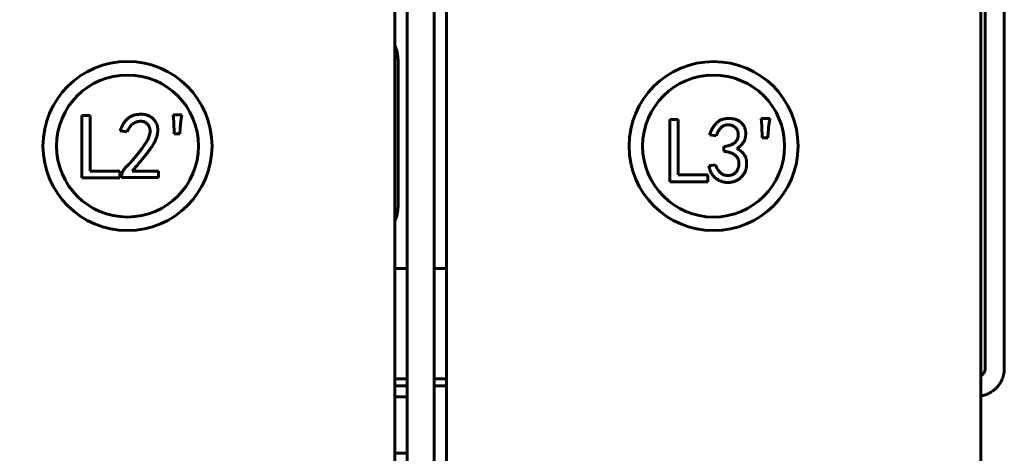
# Model space of a CAD drawing. Header units: millimetres. Extents: x 0 to 420, y 0 to 594.
# Tile 8 of 17: x 214 to 301, y 244 to 283. Entities that reach past the tile are written whole.
import ezdxf

# ---------------------------------------------------------------- set-up
doc = ezdxf.new("R2010")
doc.units = ezdxf.units.MM
doc.linetypes.add('K5LT_BASIC', pattern=[0])
doc.layers.add('Системный слой', color=7, linetype='Continuous')

# ---------------------------------------------------------------- blocks, each defined once
blk = doc.blocks.new('U16')
at = {"layer": 'Системный слой', "color": 150, "linetype": 'K5LT_BASIC', "lineweight": 60, "true_color": 0x0080ff}
blk.add_line((248.258, 286.859), (248.258, 169.384), dxfattribs=at)
blk = doc.blocks.new('U17')
at = {"layer": 'Системный слой', "color": 150, "linetype": 'K5LT_BASIC', "lineweight": 60, "true_color": 0x0080ff}
blk.add_line((250.658, 286.859), (250.658, 169.384), dxfattribs=at)
blk = doc.blocks.new('U59')
at = {"layer": 'Системный слой', "color": 150, "linetype": 'K5LT_BASIC', "lineweight": 60, "true_color": 0x0080ff}
for p, q in [((301.254, 292.856), (301.254, 292.856)), ((301.254, 292.854), (301.254, 292.853)), ((301.254, 292.853), (301.254, 292.853)), ((301.254, 292.853), (301.254, 292.852)), ((301.254, 292.852), (301.254, 292.852)), ((301.254, 292.852), (301.254, 292.852)), ((301.254, 292.852), (301.254, 292.851)), ((301.254, 292.851), (301.254, 292.851)), ((301.254, 292.851), (301.254, 292.85)), ((301.254, 292.85), (301.254, 292.849)), ((301.254, 292.849), (301.254, 292.848)), ((301.254, 292.848), (301.254, 292.847)), ((301.254, 292.847), (301.254, 292.846)), ((301.254, 292.846), (301.254, 292.845)), ((301.254, 292.845), (301.254, 292.841)), ((301.254, 292.841), (301.254, 292.832)), ((301.254, 292.832), (301.254, 292.821)), ((301.254, 292.821), (301.254, 292.82)), ((301.254, 292.82), (301.254, 292.818)), ((301.254, 292.818), (301.254, 292.814)), ((301.254, 292.814), (301.254, 292.806)), ((301.254, 292.806), (301.254, 292.788)), ((301.254, 292.788), (301.254, 292.765)), ((301.254, 292.765), (301.254, 292.763)), ((301.254, 292.763), (301.254, 292.76)), ((301.254, 292.76), (301.254, 292.754)), ((301.254, 292.754), (301.254, 292.741)), ((301.254, 292.741), (301.254, 292.714)), ((301.254, 292.714), (301.254, 292.683)), ((301.254, 292.683), (301.254, 292.681)), ((301.254, 292.681), (301.254, 292.677)), ((301.254, 292.677), (301.254, 292.669)), ((301.254, 292.669), (301.254, 292.652)), ((301.254, 292.652), (301.254, 292.617)), ((301.254, 292.617), (301.254, 292.581)), ((301.254, 292.581), (301.254, 292.578)), ((301.254, 292.578), (301.254, 292.573)), ((301.254, 292.573), (301.254, 292.564)), ((301.254, 292.564), (301.254, 292.545)), ((301.254, 292.545), (301.254, 292.506)), ((301.254, 292.506), (301.254, 292.495)), ((301.254, 292.495), (301.254, 292.492)), ((301.254, 292.492), (301.254, 292.488)), ((301.254, 292.488), (301.254, 292.48)), ((301.254, 292.48), (301.254, 292.467)), ((301.254, 292.467), (301.254, 292.464)), ((301.254, 292.464), (301.254, 292.46)), ((301.254, 292.46), (301.254, 292.455)), ((301.254, 292.455), (301.254, 292.452)), ((301.254, 292.452), (301.254, 292.449)), ((301.254, 292.449), (301.254, 292.446)), ((301.254, 292.446), (301.254, 292.443)), ((301.254, 292.443), (301.254, 292.44)), ((301.254, 292.44), (301.254, 292.437)), ((301.254, 292.437), (301.254, 292.434)), ((301.254, 292.434), (301.254, 292.431)), ((301.254, 292.431), (301.254, 292.427)), ((301.254, 292.427), (301.254, 292.424)), ((301.254, 292.424), (301.254, 292.421)), ((301.254, 292.421), (301.254, 292.417)), ((301.254, 292.417), (301.254, 292.414)), ((301.254, 292.414), (301.254, 292.409)), ((301.254, 292.409), (301.254, 292.406)), ((301.254, 292.406), (301.254, 292.403)), ((301.254, 292.403), (301.254, 292.399)), ((301.254, 292.399), (301.254, 292.391)), ((301.254, 292.391), (301.254, 292.375)), ((301.254, 292.375), (301.254, 292.368)), ((301.254, 292.368), (301.254, 292.365)), ((301.254, 292.365), (301.254, 292.361)), ((301.254, 292.361), (301.254, 292.352)), ((301.254, 292.352), (301.254, 292.333)), ((301.254, 292.333), (301.254, 292.296)), ((301.254, 292.296), (301.254, 292.289)), ((301.254, 292.289), (301.254, 292.285)), ((301.254, 292.285), (301.254, 292.279)), ((301.254, 292.279), (301.254, 292.267)), ((301.254, 292.267), (301.254, 292.243)), ((301.254, 292.243), (301.254, 292.193)), ((301.254, 292.193), (301.254, 292.12)), ((301.254, 292.12), (301.254, 292.117)), ((301.254, 292.117), (301.254, 292.109)), ((301.254, 292.109), (301.254, 292.094)), ((301.254, 292.094), (301.254, 292.063)), ((301.254, 292.063), (301.254, 292.001)), ((301.254, 292.001), (301.254, 291.936)), ((301.254, 291.936), (301.254, 291.932)), ((301.254, 291.932), (301.254, 291.924)), ((301.254, 291.924), (301.254, 291.907)), ((301.254, 291.907), (301.254, 291.875)), ((301.254, 291.875), (301.254, 291.809)), ((301.254, 291.809), (301.254, 291.747)), ((301.254, 291.747), (301.254, 291.743)), ((301.254, 291.743), (301.254, 291.734)), ((301.254, 291.734), (301.254, 291.717)), ((301.254, 291.717), (301.254, 291.683)), ((301.254, 291.683), (301.254, 291.615)), ((301.254, 291.615), (301.254, 291.546)), ((301.254, 291.546), (301.254, 291.542)), ((301.254, 291.542), (301.254, 291.533)), ((301.254, 291.533), (301.254, 291.515)), ((301.254, 291.515), (301.254, 291.48)), ((301.254, 291.48), (301.254, 291.409)), ((301.254, 291.409), (301.254, 291.332)), ((301.254, 291.332), (301.254, 291.273)), ((301.254, 291.273), (301.254, 291.156)), ((301.254, 291.156), (301.254, 290.921)), ((301.254, 290.921), (301.254, 290.451)), ((301.254, 290.451), (301.254, 289.511)), ((301.254, 289.511), (301.254, 287.631)), ((301.254, 287.631), (301.254, 283.871)), ((301.254, 283.871), (301.254, 276.352)), ((301.254, 276.352), (301.254, 261.282)), ((301.254, 261.282), (301.254, 253.745)), ((301.254, 253.745), (301.254, 253.569)), ((301.254, 253.569), (301.254, 253.535)), ((301.254, 253.535), (301.254, 253.484)), ((301.254, 253.484), (301.254, 253.406)), ((301.254, 253.406), (301.254, 253.328)), ((301.254, 253.328), (301.254, 253.322)), ((301.254, 253.322), (301.254, 253.311)), ((301.254, 253.311), (301.254, 253.288)), ((301.254, 253.288), (301.254, 253.241)), ((301.254, 253.241), (301.254, 253.206)), ((301.254, 253.206), (301.254, 253.201)), ((301.254, 253.201), (301.254, 253.195)), ((301.254, 253.195), (301.254, 253.182)), ((301.254, 253.182), (301.254, 253.175)), ((301.254, 253.175), (301.254, 253.17)), ((301.254, 253.17), (301.254, 253.165)), ((301.254, 253.165), (301.254, 253.154)), ((301.254, 253.154), (301.254, 253.144)), ((301.254, 253.144), (301.254, 253.139)), ((301.254, 253.139), (301.254, 253.133)), ((301.254, 253.133), (301.254, 253.121)), ((301.254, 253.121), (301.254, 253.098)), ((301.254, 253.098), (301.254, 253.081)), ((301.254, 253.081), (301.254, 253.076)), ((301.254, 253.076), (301.254, 253.069)), ((301.254, 253.069), (301.254, 253.055)), ((301.254, 253.055), (301.254, 253.028)), ((301.254, 253.028), (301.254, 252.972)), ((301.254, 252.972), (301.254, 252.933)), ((301.254, 252.933), (301.254, 252.875)), ((301.254, 252.875), (301.254, 252.77)), ((301.254, 252.77), (301.254, 252.706)), ((301.254, 252.706), (301.254, 252.701)), ((301.254, 252.701), (301.254, 252.692)), ((301.254, 252.692), (301.254, 252.675)), ((301.254, 252.675), (301.254, 252.64)), ((301.254, 252.64), (301.254, 252.572)), ((301.254, 252.572), (301.254, 252.568)), ((301.254, 252.568), (301.254, 252.561)), ((301.254, 252.561), (301.254, 252.548)), ((301.254, 252.548), (301.254, 252.543)), ((301.254, 252.543), (301.254, 252.538)), ((301.254, 252.538), (301.254, 252.533)), ((301.254, 252.533), (301.254, 252.522)), ((301.254, 252.522), (301.254, 252.5)), ((301.234, 251.661), (301.23, 251.627)), ((301.23, 251.627), (301.23, 251.622)), ((301.241, 251.723), (301.234, 251.661)), ((301.244, 251.754), (301.241, 251.723)), ((301.245, 251.77), (301.244, 251.754)), ((301.246, 251.778), (301.245, 251.77)), ((301.248, 251.801), (301.246, 251.783)), ((301.246, 251.783), (301.246, 251.778)), ((301.25, 251.833), (301.248, 251.801)), ((301.251, 251.861), (301.25, 251.833)), ((301.252, 251.875), (301.251, 251.861)), ((301.253, 251.887), (301.252, 251.882)), ((301.252, 251.882), (301.252, 251.875)), ((301.254, 251.933), (301.253, 251.907)), ((301.253, 251.907), (301.253, 251.887)), ((301.254, 252.5), (301.254, 252.495)), ((301.254, 252.495), (301.254, 252.489)), ((301.254, 252.489), (301.254, 252.477)), ((301.254, 252.477), (301.254, 252.453)), ((301.254, 252.453), (301.254, 252.415)), ((301.254, 252.415), (301.254, 252.41)), ((301.254, 252.41), (301.254, 252.405)), ((301.254, 252.405), (301.254, 252.393)), ((301.254, 252.393), (301.254, 252.386)), ((301.254, 252.386), (301.254, 252.381)), ((301.254, 252.381), (301.254, 252.376)), ((301.254, 252.376), (301.254, 252.365)), ((301.254, 252.365), (301.254, 252.355)), ((301.254, 252.355), (301.254, 252.351)), ((301.254, 252.351), (301.254, 252.345)), ((301.254, 252.345), (301.254, 252.334)), ((301.254, 252.334), (301.254, 252.311)), ((301.254, 252.311), (301.254, 252.277)), ((301.254, 252.277), (301.254, 252.266)), ((301.254, 252.266), (301.254, 252.262)), ((301.254, 252.262), (301.254, 252.256)), ((301.254, 252.256), (301.254, 252.245)), ((301.254, 252.245), (301.254, 252.237)), ((301.254, 252.237), (301.254, 252.233)), ((301.254, 252.233), (301.254, 252.228)), ((301.254, 252.228), (301.254, 252.219)), ((301.254, 252.219), (301.254, 252.201)), ((301.254, 252.201), (301.254, 252.197)), ((301.254, 252.197), (301.254, 252.193)), ((301.254, 252.193), (301.254, 252.184)), ((301.254, 252.184), (301.254, 252.174)), ((301.254, 252.174), (301.254, 252.17)), ((301.254, 252.17), (301.254, 252.166)), ((301.254, 252.166), (301.254, 252.159)), ((301.254, 252.159), (301.254, 252.155)), ((301.254, 252.155), (301.254, 252.151)), ((301.254, 252.151), (301.254, 252.147)), ((301.254, 252.147), (301.254, 252.144)), ((301.254, 252.144), (301.254, 252.139)), ((301.254, 252.139), (301.254, 252.132)), ((301.254, 252.132), (301.254, 252.122)), ((301.254, 252.122), (301.254, 252.118)), ((301.254, 252.118), (301.254, 252.114)), ((301.254, 252.114), (301.254, 252.108)), ((301.254, 252.108), (301.254, 252.095)), ((301.254, 252.095), (301.254, 252.068)), ((301.254, 252.068), (301.254, 252.027)), ((301.254, 252.027), (301.254, 252.023)), ((301.254, 252.023), (301.254, 252.017)), ((301.254, 252.017), (301.254, 252.005)), ((301.254, 252.005), (301.254, 251.98)), ((301.254, 251.98), (301.254, 251.957)), ((301.254, 251.957), (301.254, 251.952)), ((301.254, 251.952), (301.254, 251.946)), ((301.254, 251.946), (301.254, 251.933)), ((300.935, 250.755), (300.929, 250.744)), ((300.938, 250.761), (300.935, 250.755)), ((301.003, 250.884), (300.938, 250.761)), ((301.042, 250.968), (301.003, 250.884)), ((301.061, 251.01), (301.042, 250.968)), ((301.069, 251.031), (301.061, 251.01)), ((301.074, 251.041), (301.069, 251.031)), ((301.076, 251.047), (301.074, 251.041)), ((301.116, 251.153), (301.076, 251.047)), ((301.136, 251.213), (301.116, 251.153)), ((301.146, 251.244), (301.136, 251.213)), ((301.15, 251.259), (301.146, 251.244)), ((301.153, 251.266), (301.15, 251.259)), ((301.154, 251.27), (301.153, 251.266)), ((301.159, 251.289), (301.154, 251.27)), ((301.172, 251.336), (301.159, 251.289)), ((301.178, 251.36), (301.172, 251.336)), ((301.181, 251.372), (301.178, 251.36)), ((301.183, 251.378), (301.181, 251.372)), ((301.184, 251.382), (301.183, 251.378)), ((301.188, 251.397), (301.184, 251.382)), ((301.192, 251.418), (301.188, 251.397)), ((301.195, 251.428), (301.192, 251.418)), ((301.196, 251.434), (301.195, 251.428)), ((301.197, 251.438), (301.196, 251.434)), ((301.202, 251.459), (301.197, 251.438)), ((301.204, 251.471), (301.202, 251.459)), ((301.205, 251.478), (301.204, 251.471)), ((301.206, 251.482), (301.205, 251.478)), ((301.211, 251.508), (301.206, 251.482)), ((301.222, 251.568), (301.211, 251.508)), ((301.226, 251.599), (301.222, 251.568)), ((301.228, 251.615), (301.226, 251.599)), ((301.23, 251.622), (301.228, 251.615)), ((300.158, 249.922), (300.057, 249.858)), ((300.244, 249.981), (300.158, 249.922)), ((300.286, 250.013), (300.244, 249.981)), ((300.307, 250.029), (300.286, 250.013)), ((300.317, 250.037), (300.307, 250.029)), ((300.322, 250.041), (300.317, 250.037)), ((300.411, 250.114), (300.322, 250.041)), ((300.488, 250.185), (300.411, 250.114)), ((300.526, 250.221), (300.488, 250.185)), ((300.545, 250.24), (300.526, 250.221)), ((300.554, 250.249), (300.545, 250.24)), ((300.559, 250.254), (300.554, 250.249)), ((300.641, 250.343), (300.559, 250.254)), ((300.708, 250.422), (300.641, 250.343)), ((300.741, 250.463), (300.708, 250.422)), ((300.756, 250.484), (300.741, 250.463)), ((300.764, 250.494), (300.756, 250.484)), ((300.768, 250.499), (300.764, 250.494)), ((300.833, 250.591), (300.768, 250.499)), ((300.889, 250.678), (300.833, 250.591)), ((300.916, 250.722), (300.889, 250.678)), ((300.929, 250.744), (300.916, 250.722)), ((299.159, 249.54), (299.158, 249.54)), ((299.179, 249.543), (299.159, 249.54)), ((299.203, 249.547), (299.179, 249.543)), ((299.215, 249.549), (299.203, 249.547)), ((299.22, 249.55), (299.215, 249.549)), ((299.225, 249.55), (299.22, 249.55)), ((299.244, 249.554), (299.225, 249.55)), ((299.259, 249.556), (299.244, 249.554)), ((299.266, 249.558), (299.259, 249.556)), ((299.27, 249.558), (299.266, 249.558)), ((299.314, 249.567), (299.27, 249.558)), ((299.399, 249.587), (299.314, 249.567)), ((299.441, 249.598), (299.399, 249.587)), ((299.462, 249.604), (299.441, 249.598)), ((299.473, 249.607), (299.462, 249.604)), ((299.478, 249.608), (299.473, 249.607)), ((299.583, 249.641), (299.478, 249.608)), ((299.68, 249.676), (299.583, 249.641)), ((299.728, 249.695), (299.68, 249.676)), ((299.752, 249.704), (299.728, 249.695)), ((299.764, 249.709), (299.752, 249.704)), ((299.77, 249.712), (299.764, 249.709)), ((299.877, 249.761), (299.77, 249.712)), ((299.971, 249.809), (299.877, 249.761)), ((300.017, 249.835), (299.971, 249.809)), ((300.04, 249.848), (300.017, 249.835)), ((300.051, 249.855), (300.04, 249.848)), ((300.057, 249.858), (300.051, 249.855))]:
    blk.add_line(p, q, dxfattribs=at)
blk = doc.blocks.new('U61')
at = {"layer": 'Системный слой', "color": 150, "linetype": 'K5LT_BASIC', "lineweight": 60, "true_color": 0x0080ff}
for p, q in [((299.554, 292.006), (299.554, 291.974)), ((299.554, 291.974), (299.554, 291.958)), ((299.554, 291.958), (299.554, 291.95)), ((299.554, 291.95), (299.554, 291.945)), ((299.554, 291.945), (299.554, 291.94)), ((299.554, 291.94), (299.554, 291.931)), ((299.554, 291.931), (299.554, 291.912)), ((299.554, 291.912), (299.554, 291.873)), ((299.554, 291.873), (299.554, 291.795)), ((299.554, 291.795), (299.554, 291.751)), ((299.554, 291.751), (299.554, 291.747)), ((299.554, 291.747), (299.554, 291.739)), ((299.554, 291.739), (299.554, 291.722)), ((299.554, 291.722), (299.554, 291.689)), ((299.554, 291.689), (299.554, 291.622)), ((299.554, 291.622), (299.554, 291.55)), ((299.554, 291.55), (299.554, 291.546)), ((299.554, 291.546), (299.554, 291.537)), ((299.554, 291.537), (299.554, 291.52)), ((299.554, 291.52), (299.554, 291.485)), ((299.554, 291.485), (299.554, 291.415)), ((299.554, 291.415), (299.554, 291.325)), ((299.554, 291.325), (299.554, 291.155)), ((299.554, 291.155), (299.554, 290.816)), ((299.554, 290.816), (299.554, 290.139)), ((299.554, 290.139), (299.554, 288.783)), ((299.554, 288.783), (299.554, 286.074)), ((299.554, 286.074), (299.554, 280.655)), ((299.554, 280.655), (299.554, 269.817)), ((299.554, 269.817), (299.554, 256.19)), ((299.554, 256.19), (299.554, 252.59)), ((299.554, 252.59), (299.554, 252.585)), ((299.554, 252.585), (299.554, 252.578)), ((299.554, 252.578), (299.554, 252.572)), ((299.554, 252.572), (299.554, 252.568)), ((299.554, 252.568), (299.554, 252.563)), ((299.554, 252.563), (299.554, 252.553)), ((299.554, 252.553), (299.554, 252.542)), ((299.554, 252.542), (299.554, 252.538)), ((299.554, 252.538), (299.554, 252.533)), ((299.554, 252.533), (299.554, 252.523)), ((299.554, 252.523), (299.554, 252.503)), ((299.554, 252.503), (299.554, 252.487)), ((299.478, 251.635), (299.457, 251.594)), ((299.488, 251.656), (299.478, 251.635)), ((299.493, 251.667), (299.488, 251.656)), ((299.495, 251.672), (299.493, 251.667)), ((299.497, 251.676), (299.495, 251.672)), ((299.508, 251.706), (299.497, 251.676)), ((299.515, 251.726), (299.508, 251.706)), ((299.519, 251.736), (299.515, 251.726)), ((299.52, 251.742), (299.519, 251.736)), ((299.522, 251.746), (299.52, 251.742)), ((299.527, 251.763), (299.522, 251.746)), ((299.529, 251.773), (299.527, 251.763)), ((299.531, 251.778), (299.529, 251.773)), ((299.532, 251.782), (299.531, 251.778)), ((299.534, 251.791), (299.532, 251.782)), ((299.535, 251.796), (299.534, 251.791)), ((299.536, 251.801), (299.535, 251.796)), ((299.537, 251.805), (299.536, 251.801)), ((299.538, 251.81), (299.537, 251.805)), ((299.539, 251.815), (299.538, 251.81)), ((299.541, 251.824), (299.539, 251.815)), ((299.542, 251.828), (299.541, 251.824)), ((299.543, 251.832), (299.542, 251.828)), ((299.544, 251.838), (299.543, 251.832)), ((299.545, 251.846), (299.544, 251.842)), ((299.544, 251.842), (299.544, 251.838)), ((299.546, 251.851), (299.545, 251.846)), ((299.547, 251.854), (299.546, 251.851)), ((299.548, 251.864), (299.547, 251.858)), ((299.547, 251.858), (299.547, 251.854)), ((299.549, 251.87), (299.548, 251.864)), ((299.55, 251.874), (299.549, 251.87)), ((299.551, 251.884), (299.55, 251.877)), ((299.55, 251.877), (299.55, 251.874)), ((299.552, 251.894), (299.551, 251.89)), ((299.551, 251.89), (299.551, 251.884)), ((299.553, 251.906), (299.552, 251.897)), ((299.552, 251.897), (299.552, 251.894)), ((299.554, 251.929), (299.553, 251.924)), ((299.553, 251.924), (299.553, 251.914)), ((299.553, 251.914), (299.553, 251.91)), ((299.553, 251.91), (299.553, 251.906)), ((299.554, 252.487), (299.554, 252.459)), ((299.554, 252.459), (299.554, 252.441)), ((299.554, 252.441), (299.554, 252.425)), ((299.554, 252.425), (299.554, 252.411)), ((299.554, 252.411), (299.554, 252.407)), ((299.554, 252.407), (299.554, 252.402)), ((299.554, 252.402), (299.554, 252.391)), ((299.554, 252.391), (299.554, 252.382)), ((299.554, 252.382), (299.554, 252.378)), ((299.554, 252.378), (299.554, 252.373)), ((299.554, 252.373), (299.554, 252.363)), ((299.554, 252.363), (299.554, 252.348)), ((299.554, 252.348), (299.554, 252.344)), ((299.554, 252.344), (299.554, 252.337)), ((299.554, 252.337), (299.554, 252.327)), ((299.554, 252.327), (299.554, 252.311)), ((299.554, 252.311), (299.554, 252.287)), ((299.554, 252.287), (299.554, 252.263)), ((299.554, 252.263), (299.554, 252.259)), ((299.554, 252.259), (299.554, 252.253)), ((299.554, 252.253), (299.554, 252.245)), ((299.554, 252.245), (299.554, 252.24)), ((299.554, 252.24), (299.554, 252.236)), ((299.554, 252.236), (299.554, 252.231)), ((299.554, 252.231), (299.554, 252.227)), ((299.554, 252.227), (299.554, 252.221)), ((299.554, 252.221), (299.554, 252.209)), ((299.554, 252.209), (299.554, 252.19)), ((299.554, 252.19), (299.554, 252.186)), ((299.554, 252.186), (299.554, 252.182)), ((299.554, 252.182), (299.554, 252.172)), ((299.554, 252.172), (299.554, 252.159)), ((299.554, 252.159), (299.554, 252.155)), ((299.554, 252.155), (299.554, 252.151)), ((299.554, 252.151), (299.554, 252.142)), ((299.554, 252.142), (299.554, 252.137)), ((299.554, 252.137), (299.554, 252.134)), ((299.554, 252.134), (299.554, 252.13)), ((299.554, 252.13), (299.554, 252.126)), ((299.554, 252.126), (299.554, 252.122)), ((299.554, 252.122), (299.554, 252.117)), ((299.554, 252.117), (299.554, 252.108)), ((299.554, 252.108), (299.554, 252.095)), ((299.554, 252.095), (299.554, 252.091)), ((299.554, 252.091), (299.554, 252.086)), ((299.554, 252.086), (299.554, 252.075)), ((299.554, 252.075), (299.554, 252.053)), ((299.554, 252.053), (299.554, 252.007)), ((299.554, 252.007), (299.554, 251.994)), ((299.554, 251.994), (299.554, 251.989)), ((299.554, 251.989), (299.554, 251.985)), ((299.554, 251.985), (299.554, 251.98)), ((299.554, 251.98), (299.554, 251.976)), ((299.554, 251.976), (299.554, 251.97)), ((299.554, 251.97), (299.554, 251.962)), ((299.554, 251.962), (299.554, 251.957)), ((299.554, 251.957), (299.554, 251.952)), ((299.554, 251.952), (299.554, 251.947)), ((299.554, 251.947), (299.554, 251.937)), ((299.554, 251.937), (299.554, 251.933)), ((299.554, 251.933), (299.554, 251.929)), ((299.163, 251.305), (299.158, 251.302)), ((299.168, 251.308), (299.163, 251.305)), ((299.171, 251.31), (299.168, 251.308)), ((299.175, 251.312), (299.171, 251.31)), ((299.179, 251.314), (299.175, 251.312)), ((299.182, 251.316), (299.179, 251.314)), ((299.224, 251.342), (299.182, 251.316)), ((299.244, 251.356), (299.224, 251.342)), ((299.254, 251.363), (299.244, 251.356)), ((299.259, 251.367), (299.254, 251.363)), ((299.262, 251.37), (299.259, 251.367)), ((299.29, 251.392), (299.262, 251.37)), ((299.314, 251.413), (299.29, 251.392)), ((299.325, 251.424), (299.314, 251.413)), ((299.331, 251.43), (299.325, 251.424)), ((299.334, 251.433), (299.331, 251.43)), ((299.337, 251.436), (299.334, 251.433)), ((299.37, 251.472), (299.337, 251.436)), ((299.386, 251.491), (299.37, 251.472)), ((299.394, 251.5), (299.386, 251.491)), ((299.397, 251.505), (299.394, 251.5)), ((299.4, 251.508), (299.397, 251.505)), ((299.427, 251.546), (299.4, 251.508)), ((299.442, 251.569), (299.427, 251.546)), ((299.449, 251.581), (299.442, 251.569)), ((299.452, 251.587), (299.449, 251.581)), ((299.454, 251.59), (299.452, 251.587)), ((299.457, 251.594), (299.454, 251.59))]:
    blk.add_line(p, q, dxfattribs=at)
blk = doc.blocks.new('U70')
at = {"layer": 'Системный слой', "color": 150, "linetype": 'K5LT_BASIC', "lineweight": 60, "true_color": 0x0080ff}
for p, q in [((196.258, 260.844), (195.158, 260.844)), ((199.758, 260.844), (198.658, 260.844)), ((248.258, 260.844), (247.158, 260.844)), ((251.758, 260.844), (250.658, 260.844))]:
    blk.add_line(p, q, dxfattribs=at)
blk = doc.blocks.new('U72')
at = {"layer": 'Системный слой', "color": 150, "linetype": 'K5LT_BASIC', "lineweight": 60, "true_color": 0x0080ff}
for p, q in [((247.158, 250.444), (248.258, 250.444)), ((250.658, 250.444), (251.758, 250.444))]:
    blk.add_line(p, q, dxfattribs=at)
blk = doc.blocks.new('U73')
at = {"layer": 'Системный слой', "color": 150, "linetype": 'K5LT_BASIC', "lineweight": 60, "true_color": 0x0080ff}
for p, q in [((247.158, 251.044), (248.258, 251.044)), ((250.658, 251.044), (251.758, 251.044))]:
    blk.add_line(p, q, dxfattribs=at)

msp = doc.modelspace()

# ---------------------------------------------------------------- linework, layer by layer
at = {"layer": 'Системный слой', "color": 150, "linetype": 'K5LT_BASIC', "lineweight": 60, "true_color": 0x0080ff}
for p, q in [((247.1575, 283.8437), (247.1575, 191.8437)), ((251.7575, 191.8437), (251.7575, 283.8437)), ((299.1575, 283.8437), (299.1575, 191.8437)), ((247.4575, 279.3437), (247.4575, 266.3437)), ((219.4023, 274.4187), (220.1485, 274.4187)), ((219.4023, 268.8711), (219.4023, 274.4187)), ((220.1485, 274.4187), (220.1485, 269.4875)), ((227.4998, 274.4836), (228.2784, 274.4836)), ((227.5647, 273.8347), (227.4998, 274.4836)), ((227.5971, 272.7966), (227.5647, 273.8347)), ((228.1486, 273.6401), (228.0838, 272.7966)), ((271.5802, 274.0709), (272.3263, 274.0709)), ((271.5802, 268.5234), (271.5802, 274.0709)), ((272.3263, 274.0709), (272.3263, 269.1397)), ((279.7425, 273.487), (279.6777, 274.1358)), ((279.6777, 274.1358), (280.4563, 274.1358)), ((279.775, 272.4488), (279.7425, 273.487)), ((223.4186, 272.9588), (222.8022, 273.0561)), ((228.0838, 272.7966), (227.5971, 272.7966)), ((275.6938, 272.611), (275.1098, 272.7084)), ((280.3265, 273.2923), (280.2616, 272.4488)), ((280.2616, 272.4488), (279.775, 272.4488)), ((276.3751, 271.2485), (276.3751, 271.6702)), ((275.045, 269.9508), (275.6289, 270.0481)), ((220.1485, 269.4875), (222.7763, 269.4875)), ((222.7763, 269.4875), (222.7763, 268.8711)), ((223.8728, 269.4875), (226.2086, 269.4875)), ((226.2086, 269.4875), (226.2086, 268.9036)), ((272.3263, 269.1397), (274.9541, 269.1397)), ((274.9541, 269.1397), (274.9541, 268.5234)), ((222.7763, 268.8711), (219.4023, 268.8711)), ((222.932, 268.9036), (222.932, 269.0333)), ((226.2086, 268.9036), (222.932, 268.9036)), ((274.9541, 268.5234), (271.5802, 268.5234)), ((247.1575, 249.4437), (248.2575, 249.4437)), ((247.1575, 244.4437), (248.2575, 244.4437)), ((247.1575, 244.4437), (248.2575, 244.4437))]:
    msp.add_line(p, q, dxfattribs=at)
for centre, radius in [((223.4496, 271.7085), 7.5), ((275.4555, 271.7015), 7.5), ((223.4496, 271.7085), 6.3), ((275.4555, 271.7015), 6.3)]:
    msp.add_circle(centre, radius, dxfattribs=at)
for centre, start, end in [((244.4575, 279.3437), 0, 25.841933), ((244.4575, 266.3437), 334.158067, 0)]:
    msp.add_arc(centre, 3, start, end, dxfattribs=at)
for points, knots in [([(222.8022, 273.0561), (222.824, 273.1165), (222.8663, 273.2339), (222.9392, 273.401), (223.0145, 273.5566), (223.0943, 273.6997), (223.1803, 273.8291), (223.2704, 273.9461), (223.3651, 274.0508), (223.4646, 274.143), (223.5687, 274.2243), (223.678, 274.2948), (223.7912, 274.3564), (223.9088, 274.4087), (224.031, 274.4508), (224.1583, 274.4814), (224.2894, 274.5052), (224.379, 274.5124), (224.4243, 274.516)], [0, 0, 0, 0, 0.082418, 0.1603497, 0.2342482, 0.3045452, 0.3706461, 0.4337613, 0.4942528, 0.5518037, 0.6079209, 0.6637471, 0.7187966, 0.7734135, 0.8289231, 0.8846043, 0.9415582, 1, 1, 1, 1]), ([(224.4243, 274.516), (224.4771, 274.5203), (224.5799, 274.5285), (224.7305, 274.5301), (224.8726, 274.5202), (225.0088, 274.5016), (225.1418, 274.4686), (225.2751, 274.4199), (225.4099, 274.3541), (225.5461, 274.2733), (225.6796, 274.1745), (225.8005, 274.0503), (225.9071, 273.903), (226.0024, 273.7364), (226.0793, 273.549), (226.1256, 273.3404), (226.1426, 273.114), (226.1332, 272.9144), (226.1105, 272.7454), (226.0787, 272.6104), (226.0329, 272.4699), (225.9789, 272.3216), (225.9072, 272.1691), (225.8265, 272.0092), (225.7301, 271.8447), (225.6425, 271.7025), (225.5632, 271.5842), (225.4968, 271.4876), (225.4242, 271.3846), (225.3427, 271.2766), (225.2567, 271.1613), (225.1641, 271.0397), (225.0643, 270.9127), (224.9582, 270.7788), (224.8456, 270.6384), (224.7258, 270.4923), (224.5988, 270.3407), (224.4667, 270.1817), (224.3279, 270.0165), (224.1823, 269.8454), (224.0292, 269.6691), (223.9256, 269.5488), (223.8728, 269.4875)], [0, 0, 0, 0, 0.0231066, 0.0449378, 0.0655931, 0.085179, 0.1047905, 0.1252321, 0.146947, 0.1701294, 0.1941955, 0.2191421, 0.2453748, 0.2732971, 0.3026794, 0.3333104, 0.3660738, 0.4013869, 0.4202566, 0.4403369, 0.4617676, 0.484702, 0.5090853, 0.5351729, 0.5627921, 0.5922081, 0.6079503, 0.6249052, 0.6433192, 0.6629144, 0.6838717, 0.7060522, 0.7295644, 0.7543029, 0.7805141, 0.8080636, 0.8367079, 0.8667163, 0.8982007, 0.9307825, 0.9647093, 1, 1, 1, 1]), ([(228.2784, 274.4836), (228.249, 274.3434), (228.1905, 274.0646), (228.1625, 273.7811), (228.1486, 273.6401)], [0, 0, 0, 0, 0.5027795, 1, 1, 1, 1]), ([(222.932, 269.0333), (222.9359, 269.0735), (222.9437, 269.1534), (222.9711, 269.2709), (223.0096, 269.3856), (223.0603, 269.4975), (223.1229, 269.6066), (223.1999, 269.7106), (223.2859, 269.8141), (223.3888, 269.912), (223.4996, 270.016), (223.6145, 270.1352), (223.7389, 270.2653), (223.8678, 270.4118), (224.0066, 270.5696), (224.1501, 270.7432), (224.3016, 270.9293), (224.4569, 271.1246), (224.6091, 271.3207), (224.7493, 271.5108), (224.8768, 271.6882), (224.9906, 271.8537), (225.0876, 272.0091), (225.1719, 272.1521), (225.2438, 272.2823), (225.3156, 272.4378), (225.3833, 272.6172), (225.4364, 272.8209), (225.4605, 273.0095), (225.451, 273.1828), (225.4138, 273.3409), (225.3487, 273.4844), (225.2574, 273.6137), (225.1406, 273.724), (225.0075, 273.8149), (224.8594, 273.8759), (224.7009, 273.9067), (224.5351, 273.9039), (224.368, 273.8742), (224.2015, 273.8226), (224.041, 273.7426), (223.8838, 273.6428), (223.7381, 273.5143), (223.6101, 273.3561), (223.5011, 273.1689), (223.4468, 273.0306), (223.4186, 272.9588)], [0, 0, 0, 0, 0.0155287, 0.0308642, 0.04632, 0.0620533, 0.0780793, 0.0946407, 0.1118158, 0.1298049, 0.1492158, 0.1703673, 0.1934894, 0.2184957, 0.245488, 0.2743887, 0.3051868, 0.3378863, 0.3704218, 0.4007344, 0.4288022, 0.4545463, 0.4780315, 0.4993181, 0.5184278, 0.535259, 0.5652147, 0.5921015, 0.6161602, 0.6380887, 0.6585443, 0.6783481, 0.6983685, 0.7190874, 0.7398698, 0.7600558, 0.7803153, 0.8015928, 0.8234931, 0.8454849, 0.8684476, 0.8923113, 0.9169977, 0.9428597, 0.9703611, 1, 1, 1, 1]), ([(275.1098, 272.7084), (275.1439, 272.8023), (275.2102, 272.9854), (275.3342, 273.2429), (275.478, 273.4749), (275.6129, 273.65), (275.7313, 273.7758), (275.8295, 273.8569), (275.9337, 273.9306), (276.0464, 273.9922), (276.1664, 274.0448), (276.2943, 274.085), (276.4293, 274.1163), (276.57, 274.1375), (276.7117, 274.1488), (276.8509, 274.1534), (276.9857, 274.1464), (277.1164, 274.1344), (277.2419, 274.1109), (277.3631, 274.0801), (277.4791, 274.0386), (277.5914, 273.9912), (277.6962, 273.9346), (277.795, 273.8725), (277.8833, 273.8005), (277.9665, 273.7244), (278.0379, 273.6378), (278.1038, 273.546), (278.1613, 273.4467), (278.2089, 273.3405), (278.2487, 273.2305), (278.2785, 273.1166), (278.3007, 273.0007), (278.3112, 272.8816), (278.3124, 272.7607), (278.3037, 272.637), (278.2855, 272.5109), (278.2584, 272.3829), (278.2195, 272.2549), (278.1634, 272.1304), (278.0922, 272.0102), (278.0059, 271.894), (277.9047, 271.7819), (277.787, 271.6754), (277.6558, 271.5712), (277.5599, 271.5081), (277.5105, 271.4756)], [0, 0, 0, 0, 0.0474644, 0.0924887, 0.135475, 0.1769674, 0.1972903, 0.2174162, 0.2373714, 0.2578142, 0.2783543, 0.2995383, 0.3214187, 0.3441338, 0.3670489, 0.3889408, 0.4102756, 0.4311237, 0.4512424, 0.4709051, 0.4904653, 0.5097307, 0.5287159, 0.5470332, 0.5650435, 0.5828138, 0.6005035, 0.6182453, 0.6364913, 0.6548865, 0.6734863, 0.6919963, 0.7107705, 0.7294984, 0.7487196, 0.7681758, 0.7883602, 0.8091874, 0.8303141, 0.8517809, 0.8738761, 0.8965984, 0.9204467, 0.9454984, 0.97192, 1, 1, 1, 1]), ([(276.3751, 271.6702), (276.4301, 271.6758), (276.5365, 271.6867), (276.6894, 271.7155), (276.8311, 271.7479), (276.9608, 271.7891), (277.079, 271.8371), (277.1862, 271.8916), (277.2811, 271.9549), (277.3643, 272.0248), (277.4371, 272.1008), (277.4985, 272.1829), (277.5497, 272.2702), (277.5897, 272.3634), (277.6179, 272.4625), (277.6381, 272.5666), (277.6441, 272.6763), (277.642, 272.7892), (277.6299, 272.901), (277.6042, 273.007), (277.5679, 273.105), (277.5217, 273.196), (277.4613, 273.2771), (277.3914, 273.351), (277.31, 273.4162), (277.219, 273.4722), (277.1216, 273.518), (277.0218, 273.5552), (276.9198, 273.5775), (276.8168, 273.5896), (276.7119, 273.5915), (276.6057, 273.5785), (276.4978, 273.5555), (276.389, 273.5212), (276.2807, 273.4727), (276.1792, 273.4026), (276.0843, 273.3147), (275.9926, 273.2105), (275.9101, 273.0856), (275.8303, 272.9446), (275.7567, 272.7851), (275.7153, 272.6707), (275.6938, 272.611)], [0, 0, 0, 0, 0.0346279, 0.0670302, 0.097477, 0.1256632, 0.1522368, 0.1773884, 0.2009232, 0.2235527, 0.2453943, 0.2667337, 0.2876601, 0.3086917, 0.3301416, 0.3521026, 0.3749979, 0.3988532, 0.4228625, 0.4453314, 0.4670165, 0.488239, 0.5090779, 0.5302096, 0.5518132, 0.5742469, 0.597043, 0.6191997, 0.6408208, 0.6623075, 0.6841505, 0.7063853, 0.7292324, 0.7532102, 0.7778108, 0.803296, 0.8301304, 0.8587779, 0.8900428, 0.9237671, 0.9602734, 1, 1, 1, 1]), ([(280.4563, 274.1358), (280.4269, 273.9956), (280.3684, 273.7168), (280.3404, 273.4333), (280.3265, 273.2923)], [0, 0, 0, 0, 0.5027795, 1, 1, 1, 1]), ([(277.5105, 271.4756), (277.583, 271.4413), (277.7249, 271.3741), (277.9147, 271.2382), (278.0776, 271.078), (278.1904, 270.9247), (278.2665, 270.7909), (278.3119, 270.681), (278.3466, 270.5637), (278.3716, 270.4395), (278.3875, 270.3077), (278.3915, 270.1683), (278.3869, 270.0209), (278.3712, 269.8688), (278.3461, 269.7161), (278.3059, 269.5691), (278.2545, 269.4293), (278.1902, 269.2966), (278.1125, 269.1721), (278.0207, 269.056), (277.919, 268.9458), (277.8035, 268.8462), (277.6812, 268.7554), (277.5529, 268.6768), (277.4208, 268.6105), (277.2844, 268.5573), (277.1439, 268.5175), (276.9996, 268.4901), (276.8509, 268.474), (276.6998, 268.4723), (276.549, 268.4813), (276.4023, 268.5038), (276.2599, 268.5339), (276.1233, 268.5784), (275.9908, 268.6315), (275.8649, 268.6984), (275.7433, 268.7748), (275.6273, 268.8617), (275.5188, 268.9604), (275.4201, 269.0704), (275.3303, 269.1904), (275.2544, 269.323), (275.1844, 269.4639), (275.1281, 269.617), (275.0788, 269.7796), (275.0564, 269.8929), (275.045, 269.9508)], [0, 0, 0, 0, 0.0353833, 0.0692705, 0.1025623, 0.13598, 0.1530165, 0.1704708, 0.18839, 0.2069955, 0.2264245, 0.246968, 0.2685728, 0.2915207, 0.3145081, 0.3368773, 0.3587738, 0.3802259, 0.4019327, 0.4234948, 0.4455346, 0.4681122, 0.4907681, 0.5127759, 0.5345433, 0.5560063, 0.5773522, 0.5989781, 0.6208696, 0.6433506, 0.6656967, 0.6875237, 0.70891, 0.7299007, 0.7509362, 0.7719157, 0.7928347, 0.8143218, 0.8358715, 0.8575523, 0.8795708, 0.9019429, 0.9249779, 0.949008, 0.973929, 1, 1, 1, 1]), ([(275.6289, 270.0481), (275.6519, 269.9801), (275.6971, 269.8465), (275.7948, 269.662), (275.9116, 269.4955), (276.0236, 269.3708), (276.1249, 269.2856), (276.2047, 269.2299), (276.2887, 269.1821), (276.379, 269.147), (276.4725, 269.1169), (276.5716, 269.0999), (276.6744, 269.0902), (276.7802, 269.0886), (276.8856, 269.0982), (276.9875, 269.1175), (277.0841, 269.146), (277.1751, 269.1858), (277.2591, 269.2373), (277.3395, 269.2959), (277.4132, 269.3664), (277.4793, 269.4466), (277.5392, 269.5326), (277.5909, 269.6226), (277.6336, 269.7158), (277.6655, 269.8123), (277.6904, 269.9114), (277.7041, 270.0137), (277.7106, 270.119), (277.7063, 270.2258), (277.6954, 270.3314), (277.6732, 270.4322), (277.6433, 270.5267), (277.6062, 270.6164), (277.5578, 270.6984), (277.5021, 270.7751), (277.438, 270.8456), (277.3637, 270.9094), (277.2801, 270.9686), (277.1854, 271.0234), (277.0781, 271.0714), (276.9606, 271.1177), (276.8305, 271.1568), (276.6895, 271.1927), (276.5363, 271.2241), (276.43, 271.2402), (276.3751, 271.2485)], [0, 0, 0, 0, 0.0421545, 0.0827972, 0.1221768, 0.1614951, 0.1808753, 0.1998131, 0.218676, 0.2374728, 0.2566836, 0.2763067, 0.2964043, 0.3173563, 0.3383914, 0.3585206, 0.3781819, 0.3974704, 0.416687, 0.4360372, 0.4558515, 0.476407, 0.4970419, 0.5173929, 0.5373034, 0.5571791, 0.5770478, 0.5972554, 0.617769, 0.6389669, 0.6600494, 0.6800419, 0.6995475, 0.7182171, 0.7369917, 0.7553545, 0.7738496, 0.792872, 0.8127936, 0.8339915, 0.8570584, 0.8818013, 0.9081599, 0.9368209, 0.9673369, 1, 1, 1, 1])]:
    msp.add_open_spline(points, degree=3, knots=knots, dxfattribs=at)

# ---------------------------------------------------------------- block references
at = {"layer": 'Системный слой'}
for name in ['U16', 'U17', 'U59', 'U61', 'U70', 'U73', 'U72']:
    msp.add_blockref(name, (0, 0), dxfattribs=at)

doc.saveas('drawing.dxf')
